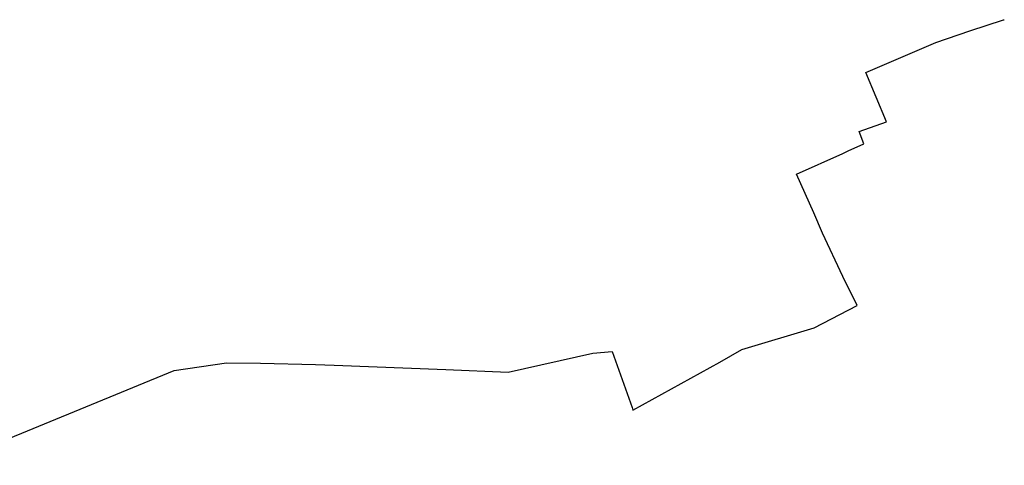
# Model space of a CAD drawing. Extents: x 7582895 to 7584772, y 6020395 to 6021139.
# Tile 49 of 49: x 7584296 to 7584654, y 6020977 to 6021139. Entities that reach past the tile are written whole.
import ezdxf

# ---------------------------------------------------------------- set-up
doc = ezdxf.new("R2010")
doc.units = 0
doc.linetypes.add('4_SUGP', pattern=[0])
doc.layers.add('SUGP_L_0', color=52, linetype='4_SUGP')

msp = doc.modelspace()

# ---------------------------------------------------------------- linework, layer by layer
at = {"layer": 'SUGP_L_0', "linetype": '4_SUGP'}
for p, q in [((7584641.54, 6021134.67), (7584653.78, 6021138.59)), ((7584653.78, 6021138.59), (7584654.07, 6021138.66)), ((7584629.18, 6021130.38), (7584641.54, 6021134.67)), ((7584603.72, 6021119.52), (7584629.18, 6021130.38)), ((7584611.3, 6021101.59), (7584603.72, 6021119.52)), ((7584601.33, 6021098.02), (7584611.3, 6021101.59)), ((7584602.97, 6021093.54), (7584601.33, 6021098.02)), ((7584595.34, 6021090.08), (7584597.34, 6021091.02)), ((7584597.34, 6021091.02), (7584602.97, 6021093.54)), ((7584578.49, 6021082.56), (7584595.34, 6021090.08)), ((7584584.8, 6021068.49), (7584578.49, 6021082.56)), ((7584587.93, 6021061.06), (7584584.8, 6021068.49)), ((7584595.43, 6021045.27), (7584587.93, 6021061.06)), ((7584600.55, 6021034.81), (7584595.43, 6021045.27)), ((7584584.96, 6021026.64), (7584600.55, 6021034.81)), ((7584558.61, 6021018.76), (7584584.96, 6021026.64)), ((7584550.62, 6021014.25), (7584558.61, 6021018.76)), ((7584473.75, 6021010.55), (7584504.51, 6021017.47)), ((7584504.51, 6021017.47), (7584511.59, 6021018.09)), ((7584511.59, 6021018.09), (7584518.85, 6020997.73)), ((7584352.38, 6021011.17), (7584371.42, 6021013.91)), ((7584371.42, 6021013.91), (7584383.7, 6021013.82)), ((7584383.7, 6021013.82), (7584403.77, 6021013.31)), ((7584403.77, 6021013.31), (7584410.49, 6021013.08)), ((7584410.49, 6021013.08), (7584451.1, 6021011.54)), ((7584451.1, 6021011.54), (7584473.75, 6021010.55)), ((7584519.01, 6020996.69), (7584550.62, 6021014.25)), ((7584268.62, 6020976.71), (7584352.38, 6021011.17)), ((7584518.85, 6020997.73), (7584519.01, 6020996.69))]:
    msp.add_line(p, q, dxfattribs=at)

doc.saveas('drawing.dxf')
